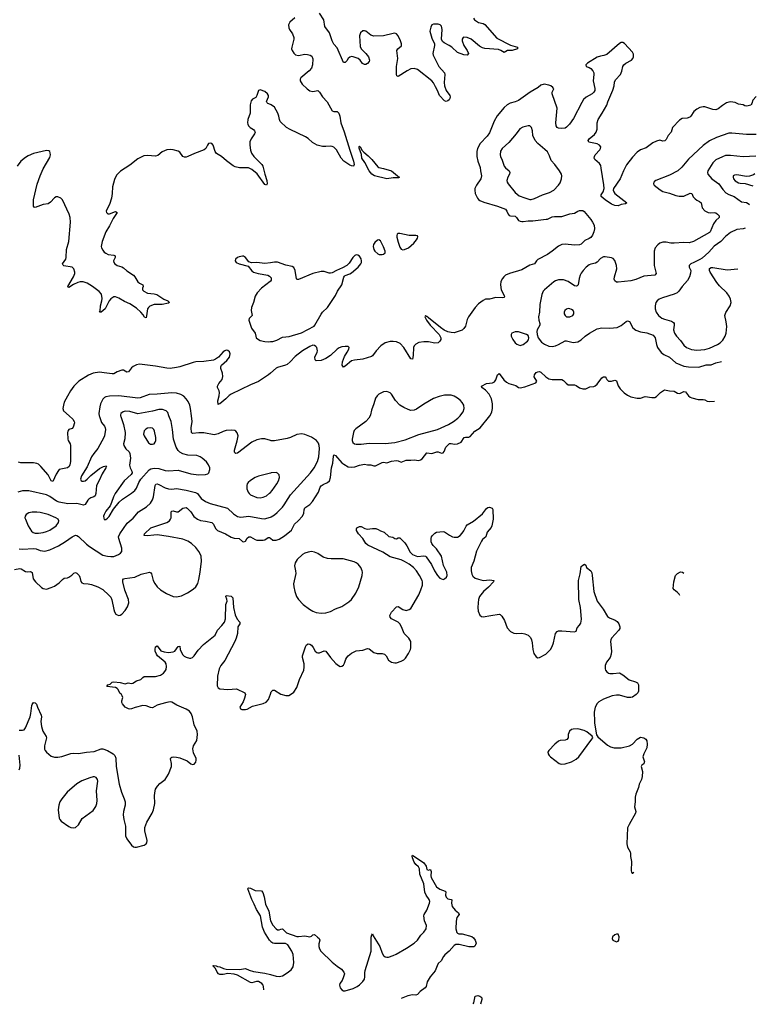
# Model space of a CAD drawing. Header units: inches. Extents: x 1174277 to 1307032, y 522670 to 678486.
# Tile 47 of 121: x 1296876 to 1306053, y 522670 to 534933. Entities that reach past the tile are written whole.
import ezdxf

# ---------------------------------------------------------------- set-up
doc = ezdxf.new("R2010")
doc.units = ezdxf.units.IN
doc.header["$MEASUREMENT"] = 0
for name, color, linetype in [('B2592', 7, 'Continuous'), ('B2593', 7, 'Continuous'), ('B3502', 7, 'Continuous'), ('B3503', 7, 'Continuous')]:
    doc.layers.add(name, color=color, linetype=linetype)

msp = doc.modelspace()

# ---------------------------------------------------------------- linework, layer by layer
at = {"layer": 'B2592', "color": 6}
for points, elevation in [([(1297868, 530000), (1297869, 529991), (1297896, 529916), (1297934, 529870), (1297943, 529850), (1297946, 529830), (1297933, 529750), (1297926, 529730), (1297850, 529592), (1297798, 529530), (1297771, 529490), (1297715, 529365), (1297647, 529250), (1297633, 529210), (1297644, 529190), (1297650, 529187), (1297670, 529184), (1297690, 529190), (1297718, 529210), (1297764, 529256), (1297870, 529345), (1297919, 529370), (1297955, 529375), (1297958, 529370), (1297949, 529350), (1297902, 529278), (1297867, 529193), (1297835, 529130), (1297824, 529030), (1297816, 529004), (1297798, 528990), (1297763, 528977), (1297738, 528962), (1297725, 528950), (1297690, 528896), (1297670, 528887), (1297590, 528907), (1297476, 528904), (1297370, 528922), (1297336, 528936), (1297250, 528996), (1297210, 529015), (1296990, 529066), (1296910, 529063), (1296853, 529047)], 1100), ([(1297493, 530000), (1297539, 529959), (1297554, 529930), (1297557, 529910), (1297544, 529856), (1297530, 529843), (1297490, 529828), (1297476, 529810), (1297472, 529790), (1297476, 529710), (1297482, 529690), (1297505, 529650), (1297510, 529630), (1297510, 529430), (1297502, 529390), (1297494, 529370), (1297470, 529353), (1297390, 529336), (1297370, 529329), (1297360, 529320), (1297329, 529271), (1297290, 529182), (1297270, 529191), (1297230, 529265), (1297140, 529370), (1297110, 529397), (1297090, 529407), (1297050, 529414), (1296950, 529412), (1296890, 529415), (1296862, 529422)], 1000), ([(1298133, 530000), (1298135, 529990), (1298171, 529891), (1298192, 529790), (1298186, 529714), (1298169, 529650), (1298172, 529630), (1298199, 529590), (1298239, 529550), (1298249, 529530), (1298256, 529470), (1298244, 529384), (1298252, 529350), (1298275, 529310), (1298276, 529290), (1298265, 529270), (1298178, 529190), (1298065, 529030), (1298045, 528990), (1298022, 528918), (1298003, 528877), (1297949, 528810), (1297927, 528770), (1297922, 528750), (1297923, 528723), (1297930, 528709), (1297950, 528709), (1297970, 528724), (1297990, 528747), (1298044, 528836), (1298116, 528924), (1298157, 528963), (1298270, 529036), (1298310, 529070), (1298330, 529097), (1298360, 529170), (1298385, 529210), (1298490, 529325), (1298510, 529339), (1298550, 529346), (1298610, 529345), (1298690, 529319), (1298730, 529314), (1298850, 529322), (1299010, 529278), (1299110, 529263), (1299193, 529267), (1299222, 529278), (1299234, 529290), (1299244, 529330), (1299243, 529350), (1299230, 529387), (1299204, 529424), (1299150, 529473), (1299123, 529490), (1299084, 529504), (1298970, 529511), (1298910, 529524), (1298870, 529546), (1298849, 529569), (1298827, 529607), (1298791, 529710), (1298781, 529830), (1298762, 529930), (1298736, 530000)], 1200), ([(1300000, 529692), (1299930, 529714), (1299890, 529713), (1299830, 529699), (1299769, 529670), (1299590, 529536), (1299570, 529528), (1299557, 529537), (1299552, 529550), (1299554, 529570), (1299586, 529686), (1299596, 529750), (1299587, 529787), (1299570, 529806), (1299555, 529815), (1299510, 529822), (1299450, 529816), (1299410, 529802), (1299347, 529773), (1299297, 529763), (1299170, 529786), (1299110, 529788), (1299030, 529781), (1299017, 529790), (1299013, 529850), (1299023, 529930), (1299015, 530000)], 1100), ([(1300000, 529284), (1299850, 529246), (1299810, 529229), (1299750, 529194), (1299724, 529170), (1299711, 529150), (1299705, 529130), (1299708, 529090), (1299723, 529050), (1299734, 529030), (1299750, 529016), (1299830, 528981), (1299870, 528978), (1299910, 528984), (1299950, 529004), (1299990, 529035), (1300000, 529046)], 1200), ([(1296870, 528342), (1296910, 528338), (1297050, 528348), (1297081, 528341), (1297130, 528320), (1297190, 528314), (1297250, 528328), (1297359, 528381), (1297446, 528434), (1297530, 528494), (1297571, 528511), (1297590, 528508), (1297610, 528496), (1297710, 528400), (1297747, 528370), (1297910, 528265), (1297970, 528250), (1298010, 528245), (1298050, 528248), (1298109, 528271), (1298134, 528290), (1298147, 528310), (1298148, 528352), (1298110, 528470), (1298109, 528490), (1298123, 528530), (1298216, 528664), (1298290, 528723), (1298357, 528803), (1298456, 528864), (1298507, 528913), (1298529, 528951), (1298542, 528990), (1298563, 529130), (1298572, 529148), (1298590, 529151), (1298610, 529144), (1298690, 529104), (1298730, 529090), (1298770, 529086), (1298830, 529092), (1298950, 529072), (1299065, 529045), (1299090, 529030), (1299138, 528970), (1299190, 528933), (1299250, 528907), (1299467, 528850), (1299538, 528778), (1299590, 528746), (1299630, 528738), (1299730, 528749), (1299890, 528720), (1299930, 528718), (1299957, 528723), (1300000, 528738)], 1100), ([(1296810, 528084), (1296879, 528099), (1296895, 528095), (1296950, 528060), (1296970, 528057), (1297010, 528062), (1297018, 528058), (1297030, 528046), (1297046, 527970), (1297074, 527930), (1297150, 527861), (1297170, 527849), (1297210, 527842), (1297270, 527859), (1297310, 527879), (1297370, 527919), (1297410, 527962), (1297430, 527976), (1297470, 527983), (1297490, 527991), (1297526, 528014), (1297550, 528039), (1297570, 528049), (1297590, 528039), (1297616, 528010), (1297626, 527990), (1297637, 527937), (1297650, 527917), (1297670, 527909), (1297730, 527907), (1297770, 527899), (1297850, 527870), (1297910, 527834), (1297987, 527767), (1298010, 527740), (1298026, 527706), (1298047, 527587), (1298057, 527557), (1298076, 527530), (1298090, 527519), (1298110, 527512), (1298130, 527516), (1298150, 527530), (1298190, 527573), (1298219, 527621), (1298234, 527670), (1298231, 527710), (1298187, 527827), (1298163, 527930), (1298163, 527957), (1298170, 527970), (1298185, 527975), (1298310, 527990), (1298390, 528027), (1298492, 528052), (1298510, 528045), (1298520, 528030), (1298539, 527950), (1298558, 527910), (1298589, 527869), (1298630, 527833), (1298705, 527785), (1298788, 527748), (1298830, 527744), (1298890, 527757), (1298967, 527793), (1299038, 527842), (1299070, 527870), (1299094, 527910), (1299110, 527962), (1299126, 528050), (1299140, 528190), (1299136, 528250), (1299130, 528272), (1299109, 528309), (1299070, 528359), (1299016, 528410), (1298970, 528439), (1298910, 528462), (1298730, 528498), (1298590, 528515), (1298546, 528514), (1298470, 528504), (1298426, 528510), (1298433, 528530), (1298510, 528602), (1298709, 528670), (1298742, 528690), (1298757, 528710), (1298763, 528730), (1298763, 528790), (1298769, 528811), (1298790, 528814), (1298830, 528803), (1298850, 528803), (1298909, 528851), (1298950, 528856), (1298964, 528850), (1299010, 528804), (1299047, 528747), (1299091, 528711), (1299130, 528695), (1299190, 528689), (1299269, 528669), (1299291, 528651), (1299314, 528594), (1299341, 528570), (1299441, 528530), (1299510, 528486), (1299550, 528475), (1299610, 528472), (1299650, 528435), (1299670, 528429), (1299690, 528437), (1299710, 528476), (1299730, 528491), (1299751, 528491), (1299810, 528458), (1299830, 528452), (1299910, 528450), (1299930, 528456), (1299970, 528485), (1299990, 528482), (1300000, 528475)], 1000), ([(1296870, 526086), (1296910, 526085), (1296930, 526090), (1296947, 526113), (1297008, 526250), (1297017, 526290), (1297027, 526390), (1297030, 526403), (1297050, 526430), (1297070, 526425), (1297087, 526407), (1297098, 526370), (1297144, 526270), (1297148, 526250), (1297138, 526190), (1297147, 526130), (1297166, 526070), (1297206, 526006), (1297210, 525990), (1297187, 525890), (1297187, 525847), (1297193, 525830), (1297210, 525811), (1297270, 525762), (1297310, 525747), (1297350, 525746), (1297402, 525758), (1297514, 525794), (1297550, 525798), (1297610, 525794), (1297710, 525812), (1297803, 525817), (1297890, 525851), (1297910, 525851), (1297970, 525829), (1298041, 525790), (1298062, 525770), (1298076, 525736), (1298079, 525630), (1298116, 525410), (1298144, 525310), (1298178, 525230), (1298190, 525190), (1298190, 525150), (1298168, 525070), (1298165, 525030), (1298175, 524970), (1298196, 524890), (1298193, 524770), (1298213, 524730), (1298270, 524650), (1298293, 524633), (1298310, 524628), (1298330, 524628), (1298429, 524650), (1298453, 524667), (1298460, 524680), (1298463, 524710), (1298434, 524830), (1298437, 524870), (1298462, 524938), (1298528, 525050), (1298545, 525090), (1298558, 525170), (1298556, 525270), (1298563, 525330), (1298570, 525350), (1298593, 525387), (1298622, 525418), (1298690, 525470), (1298730, 525536), (1298767, 525630), (1298767, 525670), (1298753, 525727), (1298760, 525740), (1298771, 525749), (1298790, 525752), (1298830, 525749), (1298870, 525739), (1298961, 525701), (1299010, 525665), (1299030, 525656), (1299050, 525662), (1299070, 525685), (1299075, 525710), (1299073, 525730), (1299040, 525800), (1299033, 525850), (1299043, 525890), (1299084, 525956), (1299090, 526030), (1299088, 526070), (1299051, 526151), (1299028, 526250), (1299014, 526290), (1298990, 526320), (1298950, 526344), (1298834, 526394), (1298770, 526432), (1298750, 526435), (1298710, 526430), (1298632, 526408), (1298590, 526394), (1298530, 526364), (1298505, 526365), (1298450, 526389), (1298410, 526390), (1298313, 526367), (1298270, 526351), (1298250, 526347), (1298230, 526350), (1298190, 526372), (1298156, 526410), (1298148, 526430), (1298147, 526450), (1298160, 526490), (1298154, 526510), (1298143, 526530), (1298125, 526545), (1298102, 526590), (1298090, 526605), (1298070, 526614), (1297961, 526630), (1297974, 526650), (1298002, 526658), (1298030, 526680), (1298050, 526684), (1298130, 526679), (1298190, 526662), (1298228, 526672), (1298270, 526666), (1298287, 526670), (1298330, 526697), (1298384, 526716), (1298410, 526741), (1298429, 526751), (1298570, 526751), (1298629, 526771), (1298666, 526794), (1298686, 526814), (1298699, 526841), (1298704, 526876), (1298701, 526910), (1298690, 526930), (1298591, 527010), (1298579, 527030), (1298565, 527070), (1298563, 527090), (1298570, 527121), (1298590, 527135), (1298633, 527073), (1298678, 527058), (1298730, 527051), (1298790, 527059), (1298810, 527067), (1298850, 527127), (1298870, 527132), (1298875, 527090), (1298882, 527070), (1298910, 527024), (1298927, 527007), (1298950, 526993), (1298990, 526980), (1299010, 526982), (1299030, 526991), (1299050, 527010), (1299099, 527081), (1299168, 527152), (1299310, 527267), (1299342, 527330), (1299394, 527386), (1299427, 527430), (1299442, 527470), (1299444, 527650), (1299459, 527690), (1299456, 527716), (1299444, 527750), (1299450, 527762), (1299510, 527752), (1299530, 527731), (1299539, 527610), (1299562, 527522), (1299586, 527466), (1299620, 527430), (1299617, 527410), (1299592, 527370), (1299588, 527288), (1299572, 527230), (1299556, 527190), (1299432, 526950), (1299381, 526890), (1299360, 526850), (1299342, 526758), (1299335, 526635), (1299347, 526610), (1299370, 526600), (1299470, 526592), (1299578, 526598), (1299681, 526550), (1299688, 526530), (1299678, 526482), (1299661, 526439), (1299619, 526370), (1299627, 526350), (1299642, 526342), (1299690, 526340), (1299710, 526346), (1299778, 526382), (1299910, 526415), (1299948, 526432), (1299976, 526464), (1300000, 526532)], 900), ([(1296870, 525589), (1296880, 525610), (1296883, 525650), (1296870, 525773)], 900), ([(1300000, 523455), (1299990, 523467), (1299927, 523570), (1299901, 523630), (1299878, 523770), (1299825, 523850), (1299798, 523918), (1299770, 523974), (1299718, 524110), (1299722, 524118), (1299730, 524120), (1299750, 524115), (1299809, 524089), (1299890, 524082), (1299904, 524064), (1299921, 524010), (1299938, 523918), (1299979, 523830), (1300000, 523710)], 800), ([(1299916, 522851), (1299915, 522890), (1299908, 522910), (1299891, 522931), (1299850, 522952), (1299827, 522953), (1299770, 522938), (1299750, 522941), (1299590, 523031), (1299550, 523046), (1299470, 523055), (1299410, 523042), (1299370, 523041), (1299352, 523050), (1299335, 523070), (1299315, 523115), (1299284, 523150), (1299290, 523155), (1299322, 523150), (1299340, 523140), (1299370, 523136), (1299416, 523116), (1299448, 523108), (1299616, 523104), (1299690, 523117), (1299735, 523095), (1299790, 523077), (1299930, 523059), (1300000, 523039)], 800)]:
    msp.add_lwpolyline(points, dxfattribs=dict(at, elevation=elevation))
for points, elevation in [([(1298510, 529848), (1298470, 529844), (1298446, 529834), (1298428, 529812), (1298419, 529770), (1298425, 529750), (1298481, 529661), (1298507, 529647), (1298530, 529645), (1298550, 529651), (1298566, 529670), (1298573, 529690), (1298573, 529730), (1298554, 529810), (1298546, 529830), (1298530, 529844)], 1300), ([(1297090, 528800), (1297030, 528799), (1296991, 528789), (1296958, 528770), (1296945, 528750), (1296942, 528730), (1296947, 528710), (1296982, 528630), (1297023, 528563), (1297046, 528546), (1297070, 528539), (1297110, 528539), (1297170, 528548), (1297210, 528559), (1297250, 528577), (1297332, 528630), (1297361, 528670), (1297364, 528690), (1297354, 528710), (1297326, 528730), (1297231, 528770), (1297130, 528796)], 1200), ([(1297810, 525503), (1297790, 525503), (1297750, 525492), (1297650, 525453), (1297590, 525417), (1297468, 525312), (1297401, 525230), (1297378, 525190), (1297365, 525150), (1297357, 525090), (1297369, 524990), (1297377, 524970), (1297393, 524950), (1297490, 524885), (1297513, 524873), (1297550, 524867), (1297570, 524873), (1297610, 524903), (1297655, 524985), (1297790, 525082), (1297826, 525134), (1297838, 525170), (1297842, 525210), (1297835, 525330), (1297848, 525448), (1297844, 525470), (1297830, 525495)], 900)]:
    msp.add_lwpolyline(points, close=True, dxfattribs=dict(at, elevation=elevation))
at = {"layer": 'B2593', "color": 6}
for points, elevation in [([(1300000, 533876), (1299969, 533889), (1299958, 533898), (1299953, 533913), (1299976, 533970), (1299974, 533990), (1299964, 534010), (1299930, 534037), (1299870, 534060), (1299850, 534050), (1299830, 533989), (1299817, 533963), (1299778, 533942), (1299759, 533921), (1299747, 533873), (1299746, 533770), (1299719, 533690), (1299715, 533650), (1299718, 533630), (1299728, 533610), (1299749, 533590), (1299790, 533565), (1299803, 533550), (1299808, 533530), (1299801, 533510), (1299758, 533450), (1299744, 533410), (1299742, 533370), (1299752, 533308), (1299766, 533270), (1299792, 533230), (1299892, 533130), (1299907, 533110), (1299930, 533010), (1299955, 532930), (1299958, 532890), (1299950, 532870), (1299930, 532882), (1299834, 533014), (1299770, 533069), (1299727, 533087), (1299614, 533086), (1299561, 533101), (1299534, 533114), (1299453, 533173), (1299390, 533230), (1299326, 533266), (1299311, 533290), (1299285, 533370), (1299270, 533390), (1299250, 533396), (1299229, 533390), (1299214, 533370), (1299197, 533330), (1299174, 533310), (1299053, 533267), (1298970, 533227), (1298950, 533222), (1298930, 533219), (1298910, 533228), (1298870, 533282), (1298850, 533296), (1298790, 533313), (1298750, 533316), (1298710, 533310), (1298651, 533289), (1298597, 533243), (1298570, 533233), (1298470, 533243), (1298423, 533237), (1298350, 533200), (1298250, 533121), (1298133, 533047), (1298083, 532997), (1298057, 532943), (1298031, 532850), (1298030, 532770), (1298020, 532710), (1297995, 532630), (1297960, 532570), (1297955, 532550), (1297957, 532530), (1297973, 532513), (1297995, 532515), (1298070, 532543), (1298092, 532530), (1298042, 532458), (1297996, 532364), (1297951, 532289), (1297902, 532170), (1297893, 532110), (1297897, 532090), (1297910, 532061), (1297930, 532038), (1297950, 532023), (1297978, 532010), (1298050, 531999), (1298067, 531990), (1298067, 531970), (1298046, 531930), (1298048, 531910), (1298061, 531890), (1298092, 531870), (1298150, 531854), (1298170, 531844), (1298210, 531805), (1298296, 531750), (1298312, 531732), (1298350, 531669), (1298370, 531653), (1298412, 531630), (1298414, 531610), (1298405, 531590), (1298405, 531570), (1298424, 531550), (1298470, 531526), (1298550, 531520), (1298584, 531510), (1298672, 531452), (1298723, 531430), (1298741, 531410), (1298730, 531402), (1298653, 531387), (1298550, 531385), (1298496, 531364), (1298480, 531350), (1298468, 531330), (1298457, 531243), (1298450, 531219), (1298430, 531229), (1298415, 531255), (1298386, 531290), (1298330, 531339), (1298250, 531392), (1298181, 531421), (1298110, 531465), (1298070, 531481), (1298050, 531481), (1298010, 531458), (1297990, 531430), (1297940, 531330), (1297890, 531290), (1297872, 531292), (1297877, 531303), (1297885, 531370), (1297901, 531430), (1297902, 531462), (1297894, 531514), (1297868, 531548), (1297782, 531610), (1297717, 531650), (1297667, 531667), (1297630, 531668), (1297600, 531660), (1297546, 531634), (1297490, 531596), (1297480, 531600), (1297476, 531610), (1297548, 531730), (1297562, 531770), (1297563, 531790), (1297551, 531830), (1297530, 531850), (1297428, 531868), (1297417, 531877), (1297410, 531890), (1297449, 531950), (1297457, 531970), (1297458, 532070), (1297489, 532171), (1297511, 532410), (1297506, 532470), (1297494, 532510), (1297410, 532691), (1297390, 532710), (1297350, 532726), (1297330, 532726), (1297310, 532716), (1297259, 532661), (1297230, 532638), (1297170, 532629), (1297070, 532592), (1297056, 532596), (1297048, 532610), (1297049, 532690), (1297095, 532885), (1297132, 532988), (1297170, 533075), (1297250, 533217), (1297258, 533250), (1297256, 533276), (1297250, 533290), (1297238, 533298), (1297210, 533305), (1297050, 533265), (1296982, 533238), (1296950, 533218), (1296890, 533169), (1296844, 533110)], 900), ([(1300000, 531906), (1299930, 531898), (1299830, 531907), (1299765, 531905), (1299730, 531918), (1299690, 531971), (1299666, 531986), (1299650, 531988), (1299610, 531978), (1299591, 531970), (1299564, 531950), (1299562, 531930), (1299574, 531910), (1299611, 531890), (1299723, 531863), (1299770, 531803), (1299790, 531787), (1299848, 531770), (1299969, 531749), (1299990, 531739), (1300000, 531728)], 1000), ([(1300000, 531678), (1299995, 531670), (1299888, 531590), (1299835, 531530), (1299809, 531490), (1299789, 531410), (1299763, 531350), (1299761, 531310), (1299770, 531270), (1299771, 531250), (1299737, 531210), (1299731, 531190), (1299764, 531090), (1299810, 531030), (1299817, 530990), (1299824, 530970), (1299837, 530957), (1299870, 530939), (1299930, 530923), (1299970, 530920), (1300000, 530923)], 1000), ([(1300000, 530531), (1299976, 530510), (1299850, 530425), (1299750, 530386), (1299510, 530270), (1299487, 530253), (1299444, 530210), (1299370, 530148), (1299355, 530145), (1299350, 530139), (1299346, 530186), (1299361, 530250), (1299365, 530290), (1299361, 530310), (1299342, 530350), (1299342, 530370), (1299359, 530401), (1299400, 530450), (1299408, 530490), (1299404, 530530), (1299381, 530590), (1299381, 530610), (1299392, 530630), (1299457, 530690), (1299490, 530730), (1299499, 530770), (1299490, 530797), (1299470, 530813), (1299450, 530816), (1299430, 530810), (1299410, 530797), (1299351, 530729), (1299316, 530704), (1299290, 530694), (1299170, 530674), (1299070, 530670), (1299036, 530664), (1298870, 530609), (1298830, 530599), (1298750, 530590), (1298710, 530592), (1298570, 530618), (1298370, 530641), (1298330, 530633), (1298290, 530613), (1298270, 530598), (1298230, 530546), (1298210, 530544), (1298170, 530568), (1298150, 530568), (1298090, 530545), (1298050, 530524), (1298030, 530520), (1297930, 530536), (1297870, 530541), (1297791, 530529), (1297733, 530507), (1297614, 530430), (1297550, 530367), (1297509, 530311), (1297470, 530244), (1297432, 530170), (1297420, 530130), (1297415, 530090), (1297423, 530063), (1297493, 530000)], 1000), ([(1299015, 530000), (1299004, 530090), (1298995, 530130), (1298976, 530176), (1298952, 530212), (1298922, 530242), (1298884, 530264), (1298830, 530280), (1298770, 530285), (1298590, 530268), (1298490, 530265), (1298376, 530224), (1298350, 530220), (1298110, 530249), (1297996, 530244), (1297950, 530236), (1297932, 530228), (1297912, 530208), (1297885, 530150), (1297874, 530110), (1297863, 530030), (1297868, 530000)], 1100), ([(1298736, 530000), (1298720, 530040), (1298701, 530061), (1298656, 530076), (1298610, 530077), (1298530, 530058), (1298350, 530025), (1298250, 530053), (1298190, 530057), (1298164, 530050), (1298137, 530030), (1298131, 530010), (1298133, 530000)], 1200)]:
    msp.add_lwpolyline(points, dxfattribs=dict(at, elevation=elevation))
at = {"layer": 'B3502', "color": 6}
for points, elevation in [([(1300000, 528475), (1300030, 528452), (1300070, 528452), (1300110, 528461), (1300177, 528503), (1300263, 528577), (1300301, 528650), (1300346, 528690), (1300398, 528750), (1300414, 528786), (1300419, 528830), (1300427, 528853), (1300490, 528895), (1300525, 528930), (1300599, 529050), (1300621, 529110), (1300633, 529127), (1300655, 529145), (1300711, 529169), (1300734, 529190), (1300750, 529230), (1300761, 529350), (1300776, 529410), (1300784, 529496), (1300790, 529514), (1300810, 529505), (1300890, 529415), (1300915, 529395), (1300970, 529364), (1301010, 529358), (1301050, 529364), (1301110, 529386), (1301170, 529397), (1301210, 529388), (1301250, 529388), (1301290, 529377), (1301310, 529378), (1301390, 529419), (1301410, 529421), (1301450, 529414), (1301510, 529434), (1301570, 529441), (1301590, 529439), (1301630, 529423), (1301690, 529448), (1301750, 529445), (1301791, 529451), (1301850, 529444), (1301870, 529450), (1301890, 529462), (1301950, 529539), (1302010, 529528), (1302072, 529552), (1302091, 529551), (1302130, 529533), (1302150, 529540), (1302165, 529555), (1302185, 529610), (1302230, 529654), (1302250, 529656), (1302295, 529645), (1302330, 529649), (1302378, 529670), (1302412, 529728), (1302430, 529733), (1302470, 529732), (1302490, 529740), (1302545, 529810), (1302612, 529850), (1302733, 530000)], 1000), ([(1301241, 530000), (1301227, 529970), (1301190, 529927), (1301063, 529837), (1301045, 529815), (1301033, 529790), (1301020, 529710), (1301020, 529690), (1301027, 529667), (1301049, 529650), (1301066, 529646), (1301130, 529648), (1301230, 529660), (1301430, 529654), (1301550, 529666), (1301680, 529700), (1301850, 529766), (1302083, 529830), (1302217, 529890), (1302280, 529930), (1302333, 529970), (1302362, 530000)], 1100), ([(1300000, 528738), (1300010, 528742), (1300050, 528766), (1300085, 528795), (1300150, 528862), (1300172, 528890), (1300219, 528970), (1300250, 529013), (1300498, 529290), (1300545, 529350), (1300585, 529430), (1300603, 529490), (1300611, 529591), (1300609, 529629), (1300599, 529659), (1300573, 529693), (1300512, 529732), (1300430, 529765), (1300390, 529773), (1300330, 529765), (1300251, 529729), (1300210, 529716), (1300049, 529689), (1300010, 529689), (1300000, 529692)], 1100), ([(1300000, 529046), (1300022, 529070), (1300080, 529150), (1300102, 529190), (1300114, 529230), (1300110, 529265), (1300090, 529286), (1300070, 529292), (1300010, 529287), (1300000, 529284)], 1200), ([(1300000, 526532), (1300010, 526560), (1300030, 526584), (1300050, 526584), (1300130, 526534), (1300190, 526514), (1300230, 526515), (1300264, 526536), (1300290, 526558), (1300330, 526614), (1300363, 526717), (1300415, 526830), (1300422, 526870), (1300421, 526910), (1300398, 526990), (1300398, 527010), (1300436, 527124), (1300450, 527148), (1300470, 527160), (1300490, 527157), (1300510, 527142), (1300533, 527113), (1300556, 527070), (1300577, 527050), (1300590, 527046), (1300610, 527047), (1300670, 527073), (1300690, 527067), (1300750, 526989), (1300814, 526914), (1300848, 526888), (1300870, 526879), (1300890, 526880), (1300910, 526892), (1300923, 526917), (1300940, 526970), (1300952, 526990), (1300970, 527010), (1301010, 527042), (1301070, 527073), (1301150, 527082), (1301210, 527102), (1301230, 527095), (1301290, 527050), (1301330, 527039), (1301390, 527038), (1301422, 527030), (1301441, 527010), (1301470, 526956), (1301510, 526929), (1301550, 526922), (1301570, 526924), (1301630, 526943), (1301661, 526959), (1301681, 526979), (1301722, 527038), (1301746, 527090), (1301751, 527111), (1301748, 527190), (1301724, 527230), (1301668, 527288), (1301634, 527370), (1301611, 527410), (1301590, 527430), (1301509, 527470), (1301492, 527490), (1301489, 527511), (1301507, 527553), (1301570, 527622), (1301590, 527624), (1301650, 527586), (1301690, 527575), (1301730, 527586), (1301750, 527601), (1301847, 527770), (1301875, 527830), (1301894, 527890), (1301895, 527930), (1301890, 527950), (1301859, 528010), (1301819, 528070), (1301782, 528110), (1301728, 528150), (1301670, 528186), (1301630, 528204), (1301490, 528243), (1301402, 528302), (1301212, 528390), (1301190, 528407), (1301149, 528470), (1301097, 528530), (1301073, 528570), (1301072, 528590), (1301077, 528603), (1301083, 528610), (1301110, 528620), (1301130, 528620), (1301174, 528594), (1301206, 528586), (1301270, 528596), (1301314, 528594), (1301343, 528583), (1301370, 528566), (1301416, 528550), (1301475, 528495), (1301526, 528486), (1301550, 528472), (1301570, 528468), (1301590, 528478), (1301610, 528480), (1301676, 528416), (1301700, 528380), (1301740, 528300), (1301770, 528270), (1301830, 528249), (1301910, 528257), (1301930, 528252), (1301942, 528242), (1302007, 528147), (1302045, 528070), (1302081, 528010), (1302110, 527978), (1302130, 527967), (1302150, 527962), (1302170, 527968), (1302193, 527990), (1302201, 528010), (1302198, 528050), (1302156, 528136), (1302130, 528250), (1302070, 528343), (1302026, 528386), (1302009, 528409), (1302002, 528430), (1302002, 528470), (1302007, 528490), (1302019, 528510), (1302050, 528539), (1302070, 528550), (1302150, 528558), (1302170, 528556), (1302232, 528512), (1302270, 528493), (1302290, 528487), (1302330, 528489), (1302364, 528510), (1302390, 528537), (1302410, 528565), (1302437, 528623), (1302450, 528640), (1302530, 528689), (1302643, 528777), (1302690, 528845), (1302710, 528858), (1302730, 528863), (1302763, 528850), (1302772, 528832), (1302773, 528713), (1302760, 528630), (1302750, 528608), (1302702, 528550), (1302684, 528490), (1302643, 528457), (1302630, 528439), (1302568, 528312), (1302533, 528187), (1302502, 528110), (1302500, 528070), (1302507, 528027), (1302521, 528001), (1302550, 527979), (1302590, 527963), (1302650, 527950), (1302735, 527955), (1302782, 527950), (1302778, 527930), (1302715, 527865), (1302653, 527810), (1302605, 527750), (1302591, 527710), (1302586, 527670), (1302582, 527610), (1302586, 527566), (1302610, 527518), (1302630, 527500), (1302650, 527494), (1302746, 527514), (1302850, 527527), (1302863, 527523), (1302883, 527503), (1302916, 527450), (1302950, 527359), (1302990, 527312), (1303031, 527291), (1303070, 527287), (1303130, 527292), (1303170, 527283), (1303210, 527266), (1303238, 527238), (1303251, 527210), (1303260, 527170), (1303267, 527087), (1303281, 527041), (1303310, 526997), (1303330, 526986), (1303350, 526989), (1303430, 527032), (1303452, 527050), (1303489, 527090), (1303510, 527126), (1303526, 527170), (1303550, 527287), (1303570, 527314), (1303590, 527322), (1303630, 527323), (1303790, 527307), (1303810, 527319), (1303820, 527360), (1303850, 527390), (1303865, 527415), (1303875, 527465), (1303861, 527610), (1303844, 527710), (1303838, 527950), (1303858, 528030), (1303870, 528121), (1303890, 528141), (1303912, 528150), (1303930, 528138), (1303939, 528110), (1303990, 528068), (1304003, 528043), (1304010, 528012), (1304027, 527810), (1304071, 527690), (1304145, 527590), (1304199, 527499), (1304222, 527482), (1304294, 527454), (1304318, 527438), (1304342, 527410), (1304354, 527370), (1304352, 527350), (1304340, 527330), (1304250, 527230), (1304240, 527210), (1304236, 527190), (1304247, 527070), (1304246, 527030), (1304232, 526988), (1304186, 526930), (1304170, 526890), (1304168, 526850), (1304174, 526830), (1304189, 526809), (1304210, 526795), (1304230, 526790), (1304270, 526789), (1304350, 526798), (1304390, 526774), (1304469, 526709), (1304547, 526687), (1304573, 526673), (1304585, 526650), (1304585, 526570), (1304577, 526550), (1304557, 526530), (1304510, 526497), (1304490, 526490), (1304450, 526492), (1304350, 526522), (1304310, 526522), (1304257, 526510), (1304151, 526470), (1304090, 526436), (1304070, 526418), (1304044, 526370), (1304031, 526309), (1304032, 526270), (1304039, 526230), (1304039, 526170), (1304064, 526024), (1304079, 525999), (1304198, 525898), (1304237, 525877), (1304283, 525863), (1304370, 525864), (1304473, 525887), (1304511, 525909), (1304570, 525973), (1304610, 525995), (1304652, 525990), (1304678, 525970), (1304690, 525950), (1304694, 525910), (1304690, 525862), (1304652, 525788), (1304639, 525750), (1304658, 525690), (1304657, 525683), (1304650, 525665), (1304628, 525650), (1304620, 525630), (1304635, 525570), (1304630, 525508), (1304622, 525470), (1304593, 525410), (1304584, 525370), (1304550, 525286), (1304545, 525250), (1304545, 525190), (1304536, 525130), (1304551, 525070), (1304548, 525050), (1304468, 524910), (1304450, 524866), (1304438, 524670), (1304448, 524628), (1304483, 524570), (1304487, 524550), (1304486, 524510), (1304497, 524450), (1304494, 524334), (1304497, 524317), (1304505, 524305), (1304510, 524302), (1304526, 524316)], 900), ([(1305100, 527761), (1305090, 527777), (1305070, 527799), (1305028, 527830), (1305016, 527850), (1305027, 527933), (1305046, 528010), (1305070, 528036), (1305110, 528054), (1305132, 528052), (1305150, 528039)], 900), ([(1300000, 523710), (1300030, 523657), (1300070, 523608), (1300090, 523597), (1300110, 523596), (1300130, 523607), (1300150, 523611), (1300202, 523562), (1300330, 523516), (1300350, 523513), (1300430, 523521), (1300490, 523509), (1300510, 523517), (1300530, 523537), (1300550, 523540), (1300586, 523506), (1300609, 523490), (1300616, 523470), (1300603, 523423), (1300602, 523390), (1300610, 523361), (1300629, 523330), (1300770, 523193), (1300830, 523143), (1300886, 523106), (1300916, 523070), (1300921, 523050), (1300912, 523010), (1300892, 522968), (1300866, 522930), (1300861, 522910), (1300870, 522875), (1300889, 522849), (1300910, 522838), (1300930, 522838), (1301030, 522867), (1301080, 522890), (1301110, 522913), (1301150, 522953), (1301170, 522982), (1301178, 523010), (1301177, 523063), (1301182, 523090), (1301253, 523330), (1301255, 523505), (1301263, 523537), (1301270, 523548), (1301281, 523521), (1301362, 523390), (1301390, 523305), (1301410, 523278), (1301430, 523263), (1301450, 523257), (1301470, 523259), (1301530, 523278), (1301565, 523295), (1301697, 523370), (1301790, 523430), (1301832, 523470), (1301873, 523530), (1301911, 523570), (1301939, 523610), (1301945, 523650), (1301921, 523710), (1301911, 523770), (1301916, 523790), (1301950, 523842), (1301982, 523930), (1301984, 523950), (1301976, 523976), (1301940, 524030), (1301925, 524065), (1301910, 524170), (1301861, 524290), (1301856, 524356), (1301843, 524383), (1301810, 524413), (1301790, 524440), (1301768, 524492), (1301764, 524516), (1301770, 524526), (1301910, 524433), (1301941, 524390), (1301950, 524350), (1301970, 524341), (1301990, 524347), (1301998, 524338), (1302003, 524323), (1301999, 524270), (1302002, 524250), (1302070, 524133), (1302110, 524103), (1302178, 524078), (1302185, 524070), (1302182, 524030), (1302190, 524003), (1302210, 523984), (1302250, 523977), (1302258, 523970), (1302256, 523930), (1302266, 523890), (1302301, 523841), (1302342, 523810), (1302351, 523790), (1302324, 523750), (1302313, 523707), (1302310, 523610), (1302324, 523564), (1302330, 523556), (1302349, 523549), (1302390, 523547), (1302510, 523514), (1302530, 523498), (1302552, 523470), (1302561, 523430), (1302555, 523410), (1302545, 523395), (1302533, 523387), (1302516, 523384), (1302470, 523387), (1302350, 523416), (1302310, 523415), (1302290, 523403), (1302228, 523332), (1302172, 523288), (1302154, 523266), (1302128, 523212), (1302090, 523177), (1302075, 523150), (1302052, 523088), (1301990, 523010), (1301953, 522950), (1301939, 522890), (1301926, 522874), (1301864, 522830), (1301830, 522790), (1301810, 522783), (1301770, 522786), (1301710, 522774), (1301628, 522741)], 800), ([(1300000, 523039), (1300070, 523019), (1300110, 523015), (1300150, 523026), (1300210, 523060), (1300259, 523101), (1300283, 523137), (1300293, 523190), (1300282, 523290), (1300267, 523330), (1300217, 523410), (1300188, 523428), (1300050, 523427), (1300030, 523432), (1300007, 523447), (1300000, 523455)], 800), ([(1302527, 522676), (1302533, 522690), (1302549, 522770), (1302582, 522778), (1302610, 522772), (1302622, 522762), (1302632, 522750), (1302634, 522730), (1302618, 522670)], 800)]:
    msp.add_lwpolyline(points, dxfattribs=dict(at, elevation=elevation))
for points, elevation in [([(1300510, 528309), (1300470, 528303), (1300430, 528288), (1300401, 528270), (1300335, 528210), (1300306, 528170), (1300299, 528130), (1300314, 528070), (1300315, 528035), (1300288, 527908), (1300291, 527870), (1300303, 527810), (1300325, 527750), (1300350, 527710), (1300409, 527649), (1300486, 527590), (1300530, 527565), (1300570, 527550), (1300630, 527542), (1300690, 527546), (1300750, 527561), (1300810, 527596), (1300890, 527624), (1300978, 527682), (1301010, 527712), (1301065, 527790), (1301102, 527870), (1301143, 528010), (1301146, 528050), (1301143, 528070), (1301125, 528110), (1301094, 528150), (1301070, 528169), (1301042, 528182), (1300904, 528216), (1300756, 528216), (1300710, 528221), (1300658, 528238), (1300590, 528284), (1300550, 528303)], 1000), ([(1303830, 526100), (1303770, 526098), (1303750, 526092), (1303725, 526070), (1303710, 526030), (1303707, 525990), (1303693, 525967), (1303670, 525958), (1303610, 525956), (1303590, 525948), (1303544, 525910), (1303467, 525830), (1303457, 525810), (1303459, 525790), (1303471, 525770), (1303491, 525750), (1303597, 525670), (1303610, 525663), (1303630, 525660), (1303670, 525666), (1303750, 525689), (1303810, 525724), (1303841, 525750), (1304004, 525970), (1304015, 525990), (1304009, 526010), (1303942, 526062), (1303910, 526080)], 900), ([(1304310, 523544), (1304290, 523537), (1304261, 523510), (1304258, 523490), (1304265, 523470), (1304310, 523447), (1304330, 523456), (1304341, 523470), (1304343, 523510), (1304330, 523542)], 900)]:
    msp.add_lwpolyline(points, close=True, dxfattribs=dict(at, elevation=elevation))
at = {"layer": 'B3503', "color": 6}
for points, elevation in [([(1300303, 534957), (1300240, 534900), (1300223, 534870), (1300228, 534830), (1300237, 534810), (1300276, 534756), (1300291, 534710), (1300290, 534690), (1300266, 534590), (1300264, 534570), (1300269, 534549), (1300290, 534516), (1300314, 534494), (1300350, 534487), (1300430, 534502), (1300461, 534501), (1300496, 534490), (1300517, 534477), (1300527, 534447), (1300523, 534370), (1300512, 534328), (1300484, 534296), (1300377, 534210), (1300369, 534190), (1300372, 534170), (1300397, 534130), (1300457, 534070), (1300490, 534048), (1300530, 534039), (1300590, 534050), (1300610, 534032), (1300650, 533970), (1300708, 533910), (1300770, 533798), (1300790, 533790), (1300830, 533790), (1300850, 533770), (1300864, 533730), (1300877, 533650), (1300918, 533538), (1300988, 533308), (1301035, 533170), (1301042, 533130), (1301036, 533110), (1301030, 533107), (1301010, 533111), (1300990, 533121), (1300914, 533170), (1300880, 533210), (1300822, 533310), (1300790, 533345), (1300770, 533355), (1300750, 533358), (1300690, 533352), (1300650, 533354), (1300584, 533370), (1300522, 533402), (1300472, 533452), (1300435, 533475), (1300244, 533564), (1300202, 533590), (1300123, 533663), (1300112, 533690), (1300105, 533730), (1300091, 533770), (1300050, 533842), (1300010, 533872), (1300000, 533876)], 900), ([(1302528, 534950), (1302543, 534930), (1302590, 534898), (1302650, 534885), (1302670, 534871), (1302822, 534702), (1302990, 534616), (1303076, 534590), (1303077, 534570), (1303010, 534550), (1302953, 534547), (1302910, 534525), (1302869, 534550), (1302841, 534561), (1302670, 534572), (1302641, 534581), (1302604, 534604), (1302499, 534690), (1302449, 534711), (1302410, 534716), (1302401, 534710), (1302390, 534692), (1302390, 534668), (1302410, 534610), (1302452, 534550), (1302466, 534510), (1302450, 534490), (1302410, 534495), (1302330, 534526), (1302258, 534590), (1302228, 534610), (1302163, 534643), (1302142, 534662), (1302131, 534691), (1302139, 534810), (1302137, 534830), (1302131, 534851), (1302116, 534870), (1302090, 534879), (1302062, 534878), (1302030, 534876), (1302012, 534868), (1301999, 534841), (1301987, 534790), (1302010, 534702), (1302042, 534630), (1302042, 534610), (1302024, 534510), (1302026, 534490), (1302099, 534350), (1302167, 534270), (1302172, 534250), (1302164, 534150), (1302168, 534110), (1302190, 534050), (1302233, 533990), (1302238, 533970), (1302236, 533950), (1302226, 533934), (1302210, 533921), (1302190, 533914), (1302170, 533923), (1302105, 533990), (1302082, 534050), (1302058, 534098), (1302030, 534145), (1302010, 534170), (1301830, 534314), (1301790, 534325), (1301750, 534319), (1301703, 534297), (1301590, 534227), (1301575, 534235), (1301570, 534250), (1301571, 534350), (1301589, 534450), (1301573, 534550), (1301585, 534570), (1301631, 534609), (1301634, 534630), (1301621, 534670), (1301592, 534730), (1301570, 534757), (1301550, 534763), (1301530, 534762), (1301410, 534731), (1301289, 534729), (1301250, 534738), (1301190, 534791), (1301170, 534796), (1301150, 534793), (1301123, 534770), (1301109, 534730), (1301118, 534598), (1301131, 534570), (1301190, 534510), (1301220, 534470), (1301235, 534430), (1301230, 534410), (1301210, 534386), (1301190, 534375), (1301170, 534374), (1301146, 534386), (1301118, 534430), (1301093, 534450), (1301032, 534472), (1301010, 534474), (1300990, 534466), (1300970, 534451), (1300950, 534419), (1300930, 534400), (1300910, 534401), (1300830, 534582), (1300790, 534629), (1300770, 534669), (1300734, 534770), (1300679, 534850), (1300667, 534930), (1300610, 535015)], 900), ([(1306053, 533977), (1306009, 533931), (1305998, 533890), (1305990, 533877), (1305983, 533870), (1305950, 533858), (1305930, 533855), (1305910, 533861), (1305890, 533874), (1305830, 533879), (1305790, 533902), (1305730, 533910), (1305710, 533907), (1305683, 533897), (1305630, 533864), (1305577, 533823), (1305550, 533811), (1305510, 533813), (1305410, 533847), (1305390, 533849), (1305350, 533839), (1305310, 533818), (1305276, 533790), (1305236, 533730), (1305223, 533717), (1305190, 533705), (1305130, 533703), (1305098, 533682), (1305010, 533590), (1304994, 533530), (1304953, 533490), (1304930, 533441), (1304914, 533426), (1304890, 533419), (1304850, 533433), (1304810, 533420), (1304763, 533397), (1304682, 533338), (1304610, 533313), (1304570, 533283), (1304510, 533220), (1304435, 533125), (1304398, 533050), (1304356, 532950), (1304272, 532830), (1304270, 532810), (1304276, 532790), (1304289, 532769), (1304438, 532650), (1304422, 532638), (1304370, 532632), (1304330, 532616), (1304290, 532618), (1304250, 532635), (1304170, 532688), (1304119, 532730), (1304120, 532750), (1304147, 532790), (1304156, 532830), (1304154, 532874), (1304122, 533082), (1304115, 533115), (1304101, 533141), (1304042, 533190), (1304033, 533210), (1304036, 533230), (1304047, 533250), (1304103, 533310), (1304113, 533330), (1304115, 533350), (1304101, 533370), (1304070, 533386), (1303967, 533407), (1303959, 533430), (1303972, 533450), (1304036, 533504), (1304056, 533530), (1304071, 533570), (1304072, 533650), (1304082, 533690), (1304134, 533770), (1304189, 533870), (1304202, 533910), (1304267, 534053), (1304283, 534110), (1304287, 534153), (1304298, 534182), (1304360, 534250), (1304378, 534290), (1304391, 534350), (1304403, 534370), (1304427, 534393), (1304498, 534430), (1304516, 534450), (1304524, 534470), (1304522, 534502), (1304510, 534527), (1304410, 534638), (1304390, 534650), (1304370, 534647), (1304350, 534636), (1304190, 534501), (1304155, 534485), (1304110, 534478), (1304070, 534465), (1303951, 534390), (1303931, 534370), (1303932, 534350), (1303970, 534336), (1303990, 534324), (1304017, 534297), (1304028, 534270), (1304030, 534250), (1304019, 534170), (1304043, 534077), (1304042, 534050), (1304030, 534030), (1304009, 534011), (1303933, 533967), (1303902, 533938), (1303878, 533902), (1303776, 533704), (1303724, 533630), (1303690, 533595), (1303670, 533582), (1303630, 533576), (1303590, 533582), (1303572, 533592), (1303560, 533610), (1303556, 533650), (1303572, 533832), (1303511, 534010), (1303510, 534030), (1303530, 534070), (1303520, 534090), (1303492, 534110), (1303470, 534119), (1303410, 534130), (1303370, 534118), (1303337, 534090), (1303234, 534030), (1303090, 533928), (1303050, 533909), (1302987, 533893), (1302950, 533874), (1302910, 533841), (1302823, 533737), (1302788, 533670), (1302730, 533522), (1302699, 533481), (1302612, 533390), (1302578, 533330), (1302570, 533290), (1302570, 533230), (1302583, 533170), (1302611, 533091), (1302615, 533050), (1302630, 532990), (1302619, 532950), (1302566, 532870), (1302548, 532830), (1302546, 532810), (1302552, 532770), (1302578, 532710), (1302590, 532695), (1302610, 532682), (1302660, 532660), (1302830, 532612), (1302930, 532574), (1302946, 532550), (1302963, 532510), (1302976, 532496), (1302990, 532489), (1303050, 532485), (1303067, 532470), (1303090, 532433), (1303110, 532423), (1303130, 532420), (1303150, 532419), (1303210, 532428), (1303270, 532428), (1303433, 532447), (1303450, 532450), (1303510, 532477), (1303537, 532483), (1303630, 532482), (1303730, 532513), (1303790, 532522), (1303830, 532549), (1303850, 532556), (1303890, 532555), (1303910, 532542), (1303990, 532443), (1304014, 532410), (1304032, 532372), (1304036, 532330), (1304030, 532290), (1304013, 532250), (1303990, 532221), (1303970, 532206), (1303917, 532183), (1303870, 532139), (1303850, 532128), (1303790, 532124), (1303670, 532137), (1303630, 532132), (1303590, 532111), (1303510, 532048), (1303452, 532010), (1303332, 531948), (1303313, 531930), (1303290, 531890), (1303230, 531877), (1303130, 531818), (1302978, 531770), (1302930, 531750), (1302908, 531732), (1302889, 531709), (1302872, 531670), (1302866, 531630), (1302875, 531570), (1302917, 531490), (1302910, 531474), (1302890, 531468), (1302810, 531471), (1302730, 531454), (1302679, 531450), (1302650, 531437), (1302590, 531393), (1302550, 531348), (1302466, 531234), (1302450, 531199), (1302430, 531116), (1302410, 531085), (1302390, 531065), (1302290, 531033), (1302250, 531035), (1302210, 531046), (1302166, 531066), (1302119, 531099), (1301970, 531220), (1301950, 531235), (1301938, 531238), (1301930, 531247), (1301925, 531230), (1301946, 531190), (1301991, 531130), (1302100, 531010), (1302123, 530970), (1302122, 530950), (1302111, 530929), (1302090, 530910), (1302050, 530906), (1301970, 530921), (1301910, 530922), (1301850, 530911), (1301810, 530890), (1301790, 530871), (1301781, 530850), (1301779, 530750), (1301770, 530705), (1301750, 530710), (1301661, 530850), (1301618, 530898), (1301570, 530921), (1301530, 530926), (1301490, 530924), (1301430, 530907), (1301375, 530870), (1301317, 530810), (1301270, 530747), (1301260, 530740), (1301150, 530706), (1301046, 530694), (1301010, 530685), (1300930, 530616), (1300910, 530605), (1300894, 530630), (1300896, 530670), (1300922, 530738), (1300957, 530790), (1300976, 530830), (1300980, 530850), (1300970, 530863), (1300930, 530864), (1300890, 530857), (1300856, 530844), (1300830, 530828), (1300750, 530750), (1300690, 530713), (1300630, 530690), (1300570, 530682), (1300557, 530697), (1300554, 530730), (1300581, 530790), (1300585, 530810), (1300583, 530830), (1300576, 530850), (1300564, 530864), (1300550, 530874), (1300530, 530878), (1300490, 530863), (1300400, 530810), (1300310, 530738), (1300247, 530670), (1300210, 530640), (1300187, 530630), (1300090, 530602), (1300070, 530592), (1300000, 530531)], 1000), ([(1306050, 533503), (1305930, 533503), (1305750, 533519), (1305710, 533518), (1305555, 533465), (1305470, 533423), (1305390, 533366), (1305210, 533196), (1305126, 533094), (1305077, 533050), (1304970, 532998), (1304800, 532930), (1304783, 532917), (1304777, 532910), (1304773, 532890), (1304781, 532870), (1304854, 532814), (1304890, 532795), (1304970, 532773), (1305050, 532743), (1305090, 532736), (1305150, 532736), (1305230, 532773), (1305249, 532769), (1305268, 532728), (1305290, 532701), (1305310, 532685), (1305347, 532667), (1305364, 532650), (1305380, 532590), (1305411, 532551), (1305452, 532532), (1305488, 532528), (1305530, 532532), (1305547, 532527), (1305570, 532512), (1305591, 532489), (1305591, 532470), (1305549, 532431), (1305520, 532390), (1305478, 532290), (1305470, 532281), (1305271, 532169), (1305215, 532155), (1305150, 532157), (1305030, 532148), (1304990, 532150), (1304930, 532160), (1304890, 532160), (1304852, 532148), (1304825, 532130), (1304792, 532090), (1304782, 532050), (1304782, 531870), (1304806, 531770), (1304790, 531752), (1304650, 531738), (1304550, 531698), (1304490, 531682), (1304330, 531662), (1304310, 531663), (1304290, 531679), (1304283, 531703), (1304286, 531730), (1304314, 531830), (1304310, 531872), (1304290, 531933), (1304270, 531958), (1304250, 531968), (1304170, 531981), (1304150, 531980), (1304110, 531960), (1304070, 531914), (1304050, 531899), (1303990, 531888), (1303970, 531878), (1303935, 531850), (1303897, 531810), (1303870, 531775), (1303858, 531750), (1303846, 531710), (1303833, 531630), (1303822, 531618), (1303810, 531614), (1303790, 531619), (1303710, 531671), (1303650, 531694), (1303590, 531694), (1303550, 531681), (1303530, 531668), (1303415, 531570), (1303398, 531550), (1303381, 531510), (1303355, 531385), (1303351, 531290), (1303338, 531230), (1303343, 531190), (1303357, 531150), (1303355, 531130), (1303322, 531070), (1303319, 531050), (1303322, 531010), (1303336, 530970), (1303377, 530917), (1303414, 530890), (1303470, 530868), (1303510, 530863), (1303550, 530870), (1303590, 530886), (1303670, 530933), (1303690, 530934), (1303770, 530912), (1303830, 530921), (1303870, 530944), (1303921, 530990), (1303976, 531030), (1304070, 531083), (1304130, 531097), (1304230, 531092), (1304319, 531101), (1304370, 531122), (1304430, 531172), (1304450, 531181), (1304473, 531173), (1304515, 531095), (1304550, 531064), (1304610, 531044), (1304690, 531034), (1304770, 531003), (1304791, 530971), (1304809, 530889), (1304823, 530850), (1304868, 530788), (1304901, 530761), (1304970, 530728), (1305050, 530659), (1305150, 530617), (1305210, 530610), (1305336, 530604), (1305430, 530636), (1305490, 530636), (1305550, 530658), (1305619, 530676)], 1100), ([(1306048, 533232), (1305890, 533223), (1305730, 533243), (1305670, 533240), (1305630, 533226), (1305550, 533186), (1305510, 533150), (1305447, 533050), (1305445, 533030), (1305451, 533010), (1305500, 532950), (1305588, 532890), (1305636, 532816), (1305675, 532775), (1305710, 532755), (1305775, 532730), (1305870, 532666), (1305930, 532654), (1305950, 532645), (1305967, 532632)], 1200), ([(1306034, 533011), (1306019, 533001), (1305970, 532984), (1305930, 532980), (1305810, 533002), (1305782, 532998), (1305766, 532990), (1305763, 532970), (1305770, 532950), (1305790, 532927), (1305830, 532901), (1305850, 532895), (1305913, 532893), (1306008, 532862)], 1300), ([(1305914, 532335), (1305890, 532327), (1305810, 532319), (1305730, 532283), (1305668, 532232), (1305609, 532170), (1305528, 532112), (1305461, 532039), (1305377, 531963), (1305350, 531945), (1305273, 531910), (1305239, 531890), (1305218, 531870), (1305215, 531850), (1305238, 531810), (1305235, 531775), (1305219, 531730), (1305195, 531685), (1305130, 531610), (1305088, 531552), (1305068, 531532), (1305030, 531515), (1304884, 531470), (1304842, 531450), (1304817, 531430), (1304802, 531410), (1304791, 531370), (1304794, 531330), (1304807, 531290), (1304836, 531250), (1304877, 531217), (1304910, 531202), (1304998, 531177), (1305021, 531161), (1305029, 531150), (1305029, 531130), (1305020, 531070), (1305032, 531030), (1305058, 530990), (1305110, 530937), (1305150, 530878), (1305182, 530850), (1305245, 530825), (1305310, 530816), (1305410, 530825), (1305470, 530843), (1305570, 530889), (1305603, 530910), (1305637, 530943), (1305665, 530990), (1305677, 531030), (1305684, 531110), (1305678, 531170), (1305661, 531250), (1305674, 531286), (1305728, 531370), (1305738, 531410), (1305732, 531450), (1305715, 531490), (1305684, 531530), (1305596, 531616), (1305560, 531660), (1305477, 531790), (1305468, 531810), (1305468, 531832), (1305490, 531845), (1305510, 531846), (1305690, 531816), (1305824, 531830)], 1200), ([(1300000, 530923), (1300030, 530926), (1300079, 530941), (1300150, 530980), (1300234, 530986), (1300386, 531034), (1300544, 531116), (1300555, 531130), (1300630, 531267), (1300650, 531292), (1300710, 531349), (1300810, 531499), (1300836, 531550), (1300888, 531630), (1300914, 531726), (1300921, 531739), (1300932, 531748), (1300990, 531768), (1301010, 531782), (1301092, 531850), (1301125, 531890), (1301134, 531910), (1301136, 531930), (1301130, 531955), (1301110, 531986), (1301090, 532002), (1301070, 532003), (1301050, 531996), (1301025, 531970), (1300980, 531900), (1300950, 531872), (1300898, 531842), (1300821, 531810), (1300770, 531781), (1300750, 531774), (1300730, 531774), (1300670, 531797), (1300630, 531796), (1300530, 531773), (1300350, 531695), (1300330, 531699), (1300325, 531705), (1300309, 531810), (1300290, 531845), (1300270, 531857), (1300190, 531877), (1300090, 531911), (1300050, 531911), (1300000, 531906)], 1000), ([(1300000, 531728), (1300004, 531724), (1300010, 531710), (1300008, 531690), (1300000, 531678)], 1000), ([(1302733, 530000), (1302736, 530004), (1302759, 530050), (1302768, 530090), (1302766, 530150), (1302754, 530210), (1302725, 530270), (1302679, 530319), (1302633, 530350), (1302630, 530370), (1302690, 530400), (1302768, 530412), (1302790, 530421), (1302810, 530448), (1302830, 530508), (1302850, 530525), (1302908, 530448), (1302939, 530419), (1302970, 530403), (1303057, 530377), (1303090, 530350), (1303110, 530347), (1303170, 530359), (1303308, 530412), (1303318, 530430), (1303286, 530486), (1303288, 530510), (1303310, 530537), (1303330, 530548), (1303350, 530551), (1303370, 530544), (1303430, 530485), (1303470, 530459), (1303510, 530451), (1303630, 530452), (1303650, 530438), (1303684, 530404), (1303710, 530387), (1303730, 530383), (1303790, 530384), (1303810, 530377), (1303850, 530348), (1303890, 530336), (1303930, 530336), (1303981, 530359), (1304030, 530364), (1304047, 530373), (1304070, 530395), (1304130, 530472), (1304150, 530485), (1304170, 530486), (1304183, 530470), (1304190, 530450), (1304211, 530431), (1304250, 530430), (1304290, 530443), (1304310, 530434), (1304334, 530374), (1304356, 530336), (1304407, 530287), (1304450, 530255), (1304490, 530235), (1304570, 530219), (1304610, 530221), (1304670, 530238), (1304753, 530227), (1304790, 530229), (1304810, 530240), (1304859, 530290), (1304910, 530323), (1304970, 530310), (1305028, 530308), (1305070, 530280), (1305090, 530276), (1305110, 530281), (1305150, 530303), (1305170, 530297), (1305210, 530248), (1305230, 530233), (1305250, 530224), (1305330, 530201), (1305390, 530204), (1305410, 530199), (1305442, 530182), (1305470, 530177), (1305531, 530180)], 1000), ([(1302362, 530000), (1302372, 530010), (1302399, 530050), (1302412, 530090), (1302408, 530130), (1302390, 530164), (1302369, 530189), (1302330, 530220), (1302290, 530244), (1302250, 530256), (1302170, 530255), (1302100, 530240), (1302030, 530216), (1301910, 530146), (1301820, 530080), (1301790, 530068), (1301750, 530067), (1301716, 530076), (1301661, 530101), (1301612, 530132), (1301556, 530190), (1301510, 530267), (1301490, 530286), (1301450, 530300), (1301410, 530298), (1301390, 530291), (1301350, 530267), (1301330, 530248), (1301310, 530219), (1301290, 530150), (1301258, 530070), (1301245, 530010), (1301241, 530000)], 1100)]:
    msp.add_lwpolyline(points, dxfattribs=dict(at, elevation=elevation))
for points, elevation in [([(1303210, 533612), (1303144, 533596), (1303108, 533572), (1303061, 533510), (1302970, 533405), (1302886, 533330), (1302866, 533294), (1302861, 533250), (1302865, 533230), (1302885, 533185), (1302910, 533110), (1302927, 533087), (1302975, 533050), (1302983, 533030), (1302979, 533010), (1302958, 532970), (1302947, 532930), (1302949, 532910), (1302961, 532890), (1303050, 532779), (1303100, 532740), (1303170, 532712), (1303230, 532695), (1303250, 532695), (1303290, 532706), (1303390, 532750), (1303478, 532782), (1303530, 532810), (1303590, 532870), (1303610, 532902), (1303628, 532950), (1303630, 532990), (1303626, 533010), (1303601, 533050), (1303543, 533130), (1303497, 533177), (1303478, 533238), (1303450, 533285), (1303418, 533318), (1303330, 533390), (1303297, 533430), (1303270, 533490), (1303263, 533550), (1303251, 533591), (1303230, 533610)], 1100), ([(1301597, 532963), (1301590, 532964), (1301530, 532963), (1301450, 532951), (1301298, 532990), (1301263, 533010), (1301230, 533050), (1301174, 533154), (1301139, 533210), (1301133, 533253), (1301106, 533334), (1301105, 533355), (1301110, 533358), (1301117, 533350), (1301144, 533304), (1301163, 533283), (1301218, 533238), (1301265, 533190), (1301339, 533099), (1301351, 533091), (1301410, 533081), (1301510, 533050), (1301583, 532990), (1301594, 532974), (1301606, 532970)], 900), ([(1301590, 532270), (1301579, 532261), (1301574, 532246), (1301576, 532224), (1301590, 532160), (1301610, 532099), (1301630, 532073), (1301650, 532066), (1301670, 532069), (1301720, 532090), (1301786, 532150), (1301821, 532190), (1301832, 532210), (1301836, 532230), (1301830, 532241), (1301810, 532246), (1301730, 532246), (1301610, 532268)], 1000), ([(1301350, 532192), (1301332, 532188), (1301301, 532159), (1301286, 532134), (1301280, 532110), (1301287, 532070), (1301301, 532050), (1301338, 532018), (1301355, 532010), (1301390, 532009), (1301410, 532013), (1301430, 532028), (1301431, 532050), (1301410, 532105), (1301370, 532178)], 1000), ([(1303710, 531334), (1303690, 531328), (1303668, 531310), (1303659, 531290), (1303661, 531270), (1303670, 531247), (1303690, 531230), (1303730, 531230), (1303767, 531250), (1303779, 531270), (1303781, 531290), (1303770, 531310), (1303750, 531325), (1303730, 531333)], 1200), ([(1303090, 531044), (1303050, 531044), (1303009, 531030), (1302997, 531010), (1302999, 530990), (1303019, 530950), (1303050, 530910), (1303071, 530890), (1303110, 530875), (1303150, 530888), (1303203, 530930), (1303215, 530945), (1303219, 530970), (1303210, 530999), (1303190, 531012)], 1100)]:
    msp.add_lwpolyline(points, close=True, dxfattribs=dict(at, elevation=elevation))

doc.saveas('drawing.dxf')
